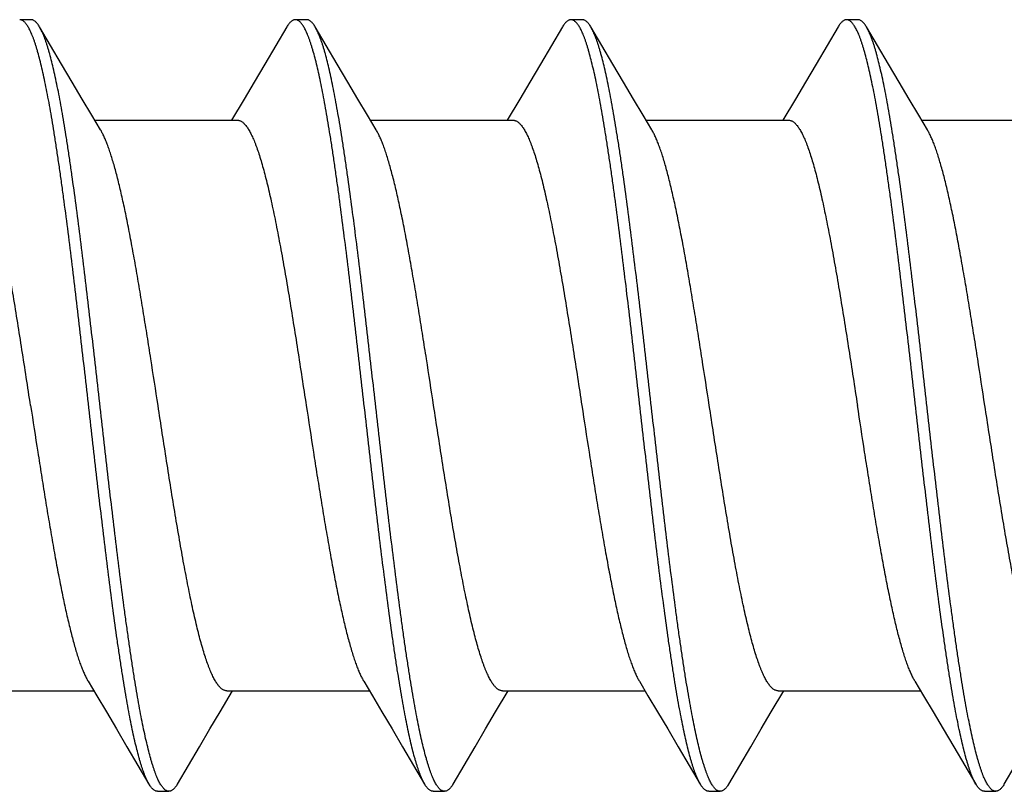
# Model space of a CAD drawing. Header units: feet. Extents: x -114 to 1432, y 355 to 669.
# Tile 83 of 195: x 175.75 to 176.234, y 475.969 to 476.348. Entities that reach past the tile are written whole.
import ezdxf

# ---------------------------------------------------------------- set-up
doc = ezdxf.new("R2010")
doc.units = ezdxf.units.FT
doc.header["$MEASUREMENT"] = 0
doc.layers.add('-HARDWARE', color=7, linetype='Continuous')

# ---------------------------------------------------------------- blocks, each defined once
blk = doc.blocks.new('2.5IN_LAGSCREW')
at = {"layer": '-HARDWARE', "color": 7}
for p, q in [((1219.93795, 512.07626), (1219.93234, 512.07626)), ((1220.07354, 512.07626), (1220.06792, 512.07626)), ((1220.20913, 512.07626), (1220.20351, 512.07626)), ((1220.34472, 512.07626), (1220.3391, 512.07626)), ((1219.95296, 512.05435), (1219.94215, 512.07268)), ((1220.08855, 512.05435), (1220.07773, 512.07268)), ((1220.22413, 512.05435), (1220.21332, 512.07268)), ((1220.35972, 512.05435), (1220.34891, 512.07268)), ((1220.04276, 512.03719), (1220.03659, 512.02684)), ((1220.17835, 512.03719), (1220.17218, 512.02684)), ((1220.31394, 512.03719), (1220.30777, 512.02684)), ((1219.96928, 512.02684), (1220.03939, 512.02684)), ((1220.10487, 512.02684), (1220.17498, 512.02684)), ((1220.24046, 512.02684), (1220.31057, 512.02684)), ((1220.37605, 512.02684), (1220.44616, 512.02684)), ((1219.89869, 511.74617), (1219.9688, 511.74617)), ((1220.03089, 511.73578), (1220.03707, 511.74617)), ((1220.03428, 511.74617), (1220.10439, 511.74617)), ((1220.16648, 511.73578), (1220.17266, 511.74617)), ((1220.16987, 511.74617), (1220.23998, 511.74617)), ((1220.30207, 511.73578), (1220.30825, 511.74617)), ((1220.30546, 511.74617), (1220.37557, 511.74617)), ((1219.9851, 511.71869), (1219.99593, 511.70032)), ((1220.12069, 511.71869), (1220.13152, 511.70032)), ((1220.25628, 511.71869), (1220.26711, 511.70032)), ((1220.39187, 511.71869), (1220.4027, 511.70032)), ((1220.00013, 511.69674), (1220.00574, 511.69674)), ((1220.13572, 511.69674), (1220.14133, 511.69674)), ((1220.27131, 511.69674), (1220.27692, 511.69674)), ((1220.4069, 511.69674), (1220.41251, 511.69674))]:
    blk.add_line(p, q, dxfattribs=at)
for points in [[(1220.06373, 512.07268), (1220.0529, 512.05431), (1220.04771, 512.04555), (1220.04276, 512.03719)], [(1220.19932, 512.07268), (1220.18849, 512.05431), (1220.1833, 512.04555), (1220.17835, 512.03719)], [(1220.33491, 512.07268), (1220.32408, 512.05431), (1220.31889, 512.04555), (1220.31394, 512.03719)], [(1219.9721, 512.02211), (1219.96783, 512.02927), (1219.9631, 512.03723), (1219.95814, 512.04558), (1219.95296, 512.05435)], [(1220.10769, 512.02211), (1220.10341, 512.02927), (1220.09869, 512.03723), (1220.09373, 512.04558), (1220.08855, 512.05435)], [(1220.24328, 512.02211), (1220.239, 512.02927), (1220.23428, 512.03723), (1220.22932, 512.04558), (1220.22413, 512.05435)], [(1220.37887, 512.02211), (1220.37459, 512.02927), (1220.36986, 512.03723), (1220.36491, 512.04558), (1220.35972, 512.05435)], [(1219.96598, 511.75089), (1219.97023, 511.74376), (1219.97496, 511.73581), (1219.97992, 511.72745), (1219.9851, 511.71869)], [(1220.10157, 511.75089), (1220.10582, 511.74376), (1220.11055, 511.73581), (1220.11551, 511.72745), (1220.12069, 511.71869)], [(1220.23716, 511.75089), (1220.24141, 511.74376), (1220.24614, 511.73581), (1220.2511, 511.72745), (1220.25628, 511.71869)], [(1220.37275, 511.75089), (1220.377, 511.74376), (1220.38173, 511.73581), (1220.38669, 511.72745), (1220.39187, 511.71869)], [(1220.00994, 511.70032), (1220.02075, 511.71866), (1220.02593, 511.72742), (1220.03089, 511.73578)], [(1220.14553, 511.70032), (1220.15634, 511.71866), (1220.16152, 511.72742), (1220.16648, 511.73578)], [(1220.28112, 511.70032), (1220.29193, 511.71866), (1220.29711, 511.72742), (1220.30207, 511.73578)], [(1220.41671, 511.70032), (1220.42752, 511.71866), (1220.4327, 511.72742), (1220.43766, 511.73578)]]:
    blk.add_lwpolyline(points, dxfattribs=at)
for points, knots in [([(1219.99593, 511.70032), (1219.99576, 511.70062), (1219.99542, 511.70124), (1219.99492, 511.70223), (1219.99442, 511.70332), (1219.99393, 511.70451), (1219.99343, 511.70579), (1219.99294, 511.70717), (1219.99244, 511.70865), (1219.99194, 511.71021), (1219.99145, 511.71188), (1219.99077, 511.71427), (1219.98993, 511.7175), (1219.98894, 511.72164), (1219.98795, 511.72612), (1219.98696, 511.73095), (1219.98597, 511.73611), (1219.98498, 511.74159), (1219.98398, 511.74737), (1219.98299, 511.75345), (1219.982, 511.75981), (1219.98101, 511.76644), (1219.97966, 511.77578), (1219.97799, 511.788), (1219.97601, 511.80328), (1219.97404, 511.81927), (1219.97206, 511.83582), (1219.97008, 511.8528), (1219.96743, 511.87588), (1219.96481, 511.89906), (1219.96216, 511.92212), (1219.96019, 511.93906), (1219.95821, 511.95555), (1219.95623, 511.97147), (1219.95456, 511.98429), (1219.95322, 511.99416), (1219.95223, 512.00124), (1219.95123, 512.00806), (1219.95024, 512.01463), (1219.94925, 512.02093), (1219.94826, 512.02695), (1219.94727, 512.03266), (1219.94628, 512.03807), (1219.94529, 512.04316), (1219.94429, 512.04791), (1219.9433, 512.05232), (1219.94232, 512.05638), (1219.94147, 512.05954), (1219.94079, 512.06188), (1219.9403, 512.0635), (1219.9398, 512.06503), (1219.93931, 512.06646), (1219.93881, 512.0678), (1219.93831, 512.06904), (1219.93782, 512.07018), (1219.93732, 512.07123), (1219.93683, 512.07218), (1219.93633, 512.07303), (1219.93584, 512.07378), (1219.93534, 512.07444), (1219.93484, 512.07499), (1219.93435, 512.07545), (1219.93385, 512.07581), (1219.93335, 512.07607), (1219.93284, 512.07622), (1219.9325, 512.07626), (1219.93234, 512.07626)], [0, 0, 0, 0, 0.002665, 0.005556, 0.008677, 0.012029, 0.015615, 0.019435, 0.023489, 0.027776, 0.032297, 0.037049, 0.047241, 0.05834, 0.070327, 0.083182, 0.09688, 0.111395, 0.126699, 0.142762, 0.159551, 0.177033, 0.195172, 0.233269, 0.273528, 0.315616, 0.359183, 0.403864, 0.449287, 0.540835, 0.586194, 0.630769, 0.674188, 0.716089, 0.756123, 0.775336, 0.793959, 0.811954, 0.829284, 0.845914, 0.86181, 0.87694, 0.891275, 0.904787, 0.917449, 0.92924, 0.940138, 0.950126, 0.954774, 0.959191, 0.963374, 0.967323, 0.971039, 0.97452, 0.977769, 0.980787, 0.983576, 0.986141, 0.988487, 0.990622, 0.992557, 0.994308, 0.995894, 0.997345, 0.998699, 1, 1, 1, 1]), ([(1219.94215, 512.07268), (1219.94198, 512.07297), (1219.94165, 512.0735), (1219.94112, 512.07423), (1219.9406, 512.07485), (1219.94007, 512.07536), (1219.93955, 512.07576), (1219.93902, 512.07605), (1219.93857, 512.07619), (1219.93821, 512.07625), (1219.93804, 512.07626), (1219.93795, 512.07626)], [0, 0, 0, 0, 0.171786, 0.327618, 0.468259, 0.594791, 0.70874, 0.81222, 0.908074, 0.954296, 1, 1, 1, 1]), ([(1220.06792, 512.07626), (1220.06784, 512.07626), (1220.06766, 512.07625), (1220.0674, 512.07621), (1220.06713, 512.07614), (1220.06678, 512.076), (1220.06633, 512.07576), (1220.0658, 512.07536), (1220.06527, 512.07485), (1220.06475, 512.07423), (1220.06423, 512.0735), (1220.06389, 512.07297), (1220.06373, 512.07268)], [0, 0, 0, 0, 0.045699, 0.091915, 0.13915, 0.18787, 0.29134, 0.405275, 0.531793, 0.672418, 0.828231, 1, 1, 1, 1]), ([(1220.13152, 511.70032), (1220.13135, 511.70062), (1220.13101, 511.70124), (1220.13051, 511.70223), (1220.13001, 511.70332), (1220.12952, 511.70451), (1220.12902, 511.70579), (1220.12853, 511.70717), (1220.12803, 511.70865), (1220.12753, 511.71021), (1220.12704, 511.71188), (1220.12636, 511.71427), (1220.12552, 511.7175), (1220.12453, 511.72164), (1220.12354, 511.72612), (1220.12255, 511.73095), (1220.12156, 511.73611), (1220.12057, 511.74159), (1220.11957, 511.74737), (1220.11858, 511.75345), (1220.11759, 511.75981), (1220.1166, 511.76644), (1220.11525, 511.77578), (1220.11358, 511.788), (1220.1116, 511.80328), (1220.10963, 511.81927), (1220.10765, 511.83582), (1220.10567, 511.8528), (1220.10302, 511.87588), (1220.1004, 511.89906), (1220.09775, 511.92212), (1220.09577, 511.93906), (1220.0938, 511.95555), (1220.09182, 511.97147), (1220.09015, 511.98429), (1220.08881, 511.99416), (1220.08782, 512.00124), (1220.08682, 512.00806), (1220.08583, 512.01463), (1220.08484, 512.02093), (1220.08385, 512.02695), (1220.08286, 512.03266), (1220.08187, 512.03807), (1220.08088, 512.04316), (1220.07988, 512.04791), (1220.07889, 512.05232), (1220.0779, 512.05638), (1220.07706, 512.05954), (1220.07638, 512.06188), (1220.07589, 512.0635), (1220.07539, 512.06503), (1220.0749, 512.06646), (1220.0744, 512.0678), (1220.0739, 512.06904), (1220.07341, 512.07018), (1220.07291, 512.07123), (1220.07242, 512.07218), (1220.07192, 512.07303), (1220.07143, 512.07378), (1220.07093, 512.07444), (1220.07043, 512.07499), (1220.06994, 512.07545), (1220.06944, 512.07581), (1220.06894, 512.07607), (1220.06843, 512.07622), (1220.06809, 512.07626), (1220.06792, 512.07626)], [0, 0, 0, 0, 0.002665, 0.005556, 0.008677, 0.012029, 0.015615, 0.019435, 0.023489, 0.027776, 0.032297, 0.037049, 0.047241, 0.05834, 0.070327, 0.083182, 0.09688, 0.111395, 0.126699, 0.142762, 0.159551, 0.177033, 0.195172, 0.233269, 0.273528, 0.315616, 0.359183, 0.403864, 0.449287, 0.540835, 0.586194, 0.630769, 0.674188, 0.716089, 0.756123, 0.775336, 0.793959, 0.811954, 0.829284, 0.845914, 0.86181, 0.87694, 0.891275, 0.904787, 0.917449, 0.92924, 0.940138, 0.950126, 0.954774, 0.959191, 0.963374, 0.967323, 0.971039, 0.97452, 0.977769, 0.980787, 0.983576, 0.986141, 0.988487, 0.990622, 0.992557, 0.994308, 0.995894, 0.997345, 0.998699, 1, 1, 1, 1]), ([(1220.07773, 512.07268), (1220.07757, 512.07297), (1220.07724, 512.0735), (1220.07671, 512.07423), (1220.07619, 512.07485), (1220.07566, 512.07536), (1220.07514, 512.07576), (1220.07469, 512.076), (1220.07433, 512.07614), (1220.07407, 512.07621), (1220.0738, 512.07625), (1220.07363, 512.07626), (1220.07354, 512.07626)], [0, 0, 0, 0, 0.171767, 0.327582, 0.468206, 0.594725, 0.708661, 0.812129, 0.86085, 0.908085, 0.954301, 1, 1, 1, 1]), ([(1220.20351, 512.07626), (1220.20343, 512.07626), (1220.20325, 512.07625), (1220.20299, 512.07621), (1220.20272, 512.07614), (1220.20236, 512.076), (1220.20191, 512.07576), (1220.20139, 512.07536), (1220.20086, 512.07485), (1220.20034, 512.07423), (1220.19982, 512.0735), (1220.19948, 512.07297), (1220.19932, 512.07268)], [0, 0, 0, 0, 0.045699, 0.091915, 0.13915, 0.187871, 0.29134, 0.405275, 0.531794, 0.672418, 0.828232, 1, 1, 1, 1]), ([(1220.26711, 511.70032), (1220.26694, 511.70062), (1220.26659, 511.70124), (1220.2661, 511.70223), (1220.2656, 511.70332), (1220.26511, 511.70451), (1220.26461, 511.70579), (1220.26412, 511.70717), (1220.26362, 511.70865), (1220.26312, 511.71021), (1220.26263, 511.71188), (1220.26195, 511.71427), (1220.26111, 511.7175), (1220.26012, 511.72164), (1220.25913, 511.72612), (1220.25814, 511.73095), (1220.25715, 511.73611), (1220.25615, 511.74159), (1220.25516, 511.74737), (1220.25417, 511.75345), (1220.25318, 511.75981), (1220.25219, 511.76644), (1220.25084, 511.77578), (1220.24917, 511.788), (1220.24719, 511.80328), (1220.24522, 511.81927), (1220.24324, 511.83582), (1220.24126, 511.8528), (1220.23861, 511.87588), (1220.23599, 511.89906), (1220.23334, 511.92212), (1220.23136, 511.93906), (1220.22939, 511.95555), (1220.22741, 511.97147), (1220.22574, 511.98429), (1220.2244, 511.99416), (1220.22341, 512.00124), (1220.22241, 512.00806), (1220.22142, 512.01463), (1220.22043, 512.02093), (1220.21944, 512.02695), (1220.21845, 512.03266), (1220.21746, 512.03807), (1220.21646, 512.04316), (1220.21547, 512.04791), (1220.21448, 512.05232), (1220.21349, 512.05638), (1220.21265, 512.05954), (1220.21197, 512.06188), (1220.21148, 512.0635), (1220.21098, 512.06503), (1220.21049, 512.06646), (1220.20999, 512.0678), (1220.20949, 512.06904), (1220.209, 512.07018), (1220.2085, 512.07123), (1220.20801, 512.07218), (1220.20751, 512.07303), (1220.20702, 512.07378), (1220.20652, 512.07444), (1220.20602, 512.07499), (1220.20553, 512.07545), (1220.20503, 512.07581), (1220.20453, 512.07607), (1220.20402, 512.07622), (1220.20368, 512.07626), (1220.20351, 512.07626)], [0, 0, 0, 0, 0.002665, 0.005556, 0.008677, 0.012029, 0.015615, 0.019435, 0.023489, 0.027776, 0.032297, 0.037049, 0.047241, 0.05834, 0.070327, 0.083182, 0.09688, 0.111395, 0.126699, 0.142762, 0.159551, 0.177033, 0.195172, 0.233269, 0.273528, 0.315616, 0.359183, 0.403864, 0.449287, 0.540835, 0.586194, 0.630769, 0.674188, 0.716089, 0.756123, 0.775336, 0.793959, 0.811954, 0.829284, 0.845914, 0.86181, 0.87694, 0.891275, 0.904787, 0.917449, 0.92924, 0.940138, 0.950126, 0.954774, 0.959191, 0.963374, 0.967323, 0.971039, 0.97452, 0.977769, 0.980787, 0.983576, 0.986141, 0.988487, 0.990622, 0.992557, 0.994308, 0.995894, 0.997345, 0.998699, 1, 1, 1, 1]), ([(1220.21332, 512.07268), (1220.21316, 512.07297), (1220.21283, 512.0735), (1220.2123, 512.07423), (1220.21178, 512.07485), (1220.21125, 512.07536), (1220.21073, 512.07576), (1220.21028, 512.076), (1220.20992, 512.07614), (1220.20966, 512.07621), (1220.20939, 512.07625), (1220.20922, 512.07626), (1220.20913, 512.07626)], [0, 0, 0, 0, 0.171768, 0.327582, 0.468207, 0.594726, 0.70866, 0.81213, 0.86085, 0.908085, 0.954301, 1, 1, 1, 1]), ([(1220.3391, 512.07626), (1220.33902, 512.07626), (1220.33884, 512.07625), (1220.33858, 512.07621), (1220.33831, 512.07614), (1220.33795, 512.076), (1220.3375, 512.07576), (1220.33698, 512.07536), (1220.33645, 512.07485), (1220.33593, 512.07423), (1220.33541, 512.0735), (1220.33507, 512.07297), (1220.33491, 512.07268)], [0, 0, 0, 0, 0.045699, 0.091916, 0.13915, 0.187871, 0.291339, 0.405276, 0.531793, 0.672419, 0.828233, 1, 1, 1, 1]), ([(1220.4027, 511.70032), (1220.40253, 511.70062), (1220.40218, 511.70124), (1220.40169, 511.70223), (1220.40119, 511.70332), (1220.4007, 511.70451), (1220.4002, 511.70579), (1220.39971, 511.70717), (1220.39921, 511.70865), (1220.39871, 511.71021), (1220.39822, 511.71188), (1220.39754, 511.71427), (1220.3967, 511.7175), (1220.39571, 511.72164), (1220.39472, 511.72612), (1220.39373, 511.73095), (1220.39274, 511.73611), (1220.39174, 511.74159), (1220.39075, 511.74737), (1220.38976, 511.75345), (1220.38877, 511.75981), (1220.38778, 511.76644), (1220.38643, 511.77578), (1220.38476, 511.788), (1220.38278, 511.80328), (1220.38081, 511.81927), (1220.37883, 511.83582), (1220.37685, 511.8528), (1220.3742, 511.87588), (1220.37158, 511.89906), (1220.36893, 511.92212), (1220.36695, 511.93906), (1220.36498, 511.95555), (1220.363, 511.97147), (1220.36133, 511.98429), (1220.35999, 511.99416), (1220.359, 512.00124), (1220.358, 512.00806), (1220.35701, 512.01463), (1220.35602, 512.02093), (1220.35503, 512.02695), (1220.35404, 512.03266), (1220.35305, 512.03807), (1220.35205, 512.04316), (1220.35106, 512.04791), (1220.35007, 512.05232), (1220.34908, 512.05638), (1220.34824, 512.05954), (1220.34756, 512.06188), (1220.34707, 512.0635), (1220.34657, 512.06503), (1220.34607, 512.06646), (1220.34558, 512.0678), (1220.34508, 512.06904), (1220.34459, 512.07018), (1220.34409, 512.07123), (1220.3436, 512.07218), (1220.3431, 512.07303), (1220.34261, 512.07378), (1220.34211, 512.07444), (1220.34161, 512.07499), (1220.34112, 512.07545), (1220.34062, 512.07581), (1220.34012, 512.07607), (1220.33961, 512.07622), (1220.33927, 512.07626), (1220.3391, 512.07626)], [0, 0, 0, 0, 0.002665, 0.005556, 0.008677, 0.012029, 0.015615, 0.019435, 0.023489, 0.027776, 0.032297, 0.037049, 0.047241, 0.05834, 0.070327, 0.083182, 0.09688, 0.111395, 0.126699, 0.142762, 0.159551, 0.177033, 0.195172, 0.233269, 0.273528, 0.315616, 0.359183, 0.403864, 0.449287, 0.540835, 0.586194, 0.630769, 0.674188, 0.716089, 0.756123, 0.775336, 0.793959, 0.811954, 0.829284, 0.845914, 0.86181, 0.87694, 0.891275, 0.904787, 0.917449, 0.92924, 0.940138, 0.950126, 0.954774, 0.959191, 0.963374, 0.967323, 0.971039, 0.97452, 0.977769, 0.980787, 0.983576, 0.986141, 0.988487, 0.990622, 0.992557, 0.994308, 0.995894, 0.997345, 0.998699, 1, 1, 1, 1]), ([(1220.34891, 512.07268), (1220.34875, 512.07297), (1220.34841, 512.0735), (1220.34789, 512.07423), (1220.34737, 512.07485), (1220.34684, 512.07536), (1220.34632, 512.07576), (1220.34579, 512.07605), (1220.34534, 512.07619), (1220.34498, 512.07625), (1220.3448, 512.07626), (1220.34472, 512.07626)], [0, 0, 0, 0, 0.171787, 0.327618, 0.46826, 0.594791, 0.70874, 0.812221, 0.908074, 0.954296, 1, 1, 1, 1]), ([(1220.00574, 511.69674), (1220.00558, 511.69674), (1220.00524, 511.69678), (1220.00473, 511.69694), (1220.00423, 511.69719), (1220.00373, 511.69755), (1220.00323, 511.69801), (1220.00274, 511.69856), (1220.00224, 511.69922), (1220.00175, 511.69997), (1220.00125, 511.70082), (1220.00076, 511.70177), (1220.00026, 511.70282), (1219.99976, 511.70397), (1219.99927, 511.70521), (1219.99877, 511.70654), (1219.99828, 511.70798), (1219.99778, 511.7095), (1219.99728, 511.71112), (1219.99661, 511.71346), (1219.99576, 511.71662), (1219.99477, 511.72068), (1219.99378, 511.72509), (1219.99279, 511.72985), (1219.9918, 511.73493), (1219.99081, 511.74034), (1219.98982, 511.74606), (1219.98883, 511.75207), (1219.98784, 511.75837), (1219.98684, 511.76494), (1219.98585, 511.77177), (1219.98486, 511.77884), (1219.98352, 511.78871), (1219.98185, 511.80154), (1219.97987, 511.81745), (1219.97789, 511.83395), (1219.97591, 511.85089), (1219.97327, 511.87395), (1219.97064, 511.89712), (1219.968, 511.9202), (1219.96602, 511.93718), (1219.96404, 511.95374), (1219.96206, 511.96972), (1219.96009, 511.985), (1219.95841, 511.99723), (1219.95707, 512.00656), (1219.95608, 512.01319), (1219.95509, 512.01955), (1219.95409, 512.02563), (1219.9531, 512.03141), (1219.95211, 512.03689), (1219.95112, 512.04205), (1219.95013, 512.04688), (1219.94914, 512.05137), (1219.94815, 512.05551), (1219.94731, 512.05873), (1219.94663, 512.06113), (1219.94613, 512.06279), (1219.94564, 512.06436), (1219.94514, 512.06583), (1219.94465, 512.06721), (1219.94415, 512.06849), (1219.94365, 512.06968), (1219.94316, 512.07077), (1219.94266, 512.07177), (1219.94232, 512.07239), (1219.94215, 512.07268)], [0, 0, 0, 0, 0.001301, 0.002655, 0.004106, 0.005692, 0.007443, 0.009378, 0.011513, 0.013859, 0.016424, 0.019213, 0.022231, 0.02548, 0.028961, 0.032677, 0.036626, 0.040809, 0.045226, 0.049874, 0.059862, 0.07076, 0.082551, 0.095213, 0.108725, 0.12306, 0.13819, 0.154086, 0.170716, 0.188046, 0.206041, 0.224664, 0.243877, 0.283911, 0.325812, 0.369231, 0.413806, 0.459165, 0.550713, 0.596136, 0.640817, 0.684384, 0.726472, 0.766731, 0.804828, 0.822967, 0.840449, 0.857238, 0.873301, 0.888605, 0.90312, 0.916818, 0.929673, 0.94166, 0.952759, 0.962951, 0.967703, 0.972224, 0.976511, 0.980565, 0.984385, 0.987971, 0.991323, 0.994444, 0.997335, 1, 1, 1, 1]), ([(1220.14133, 511.69674), (1220.14117, 511.69674), (1220.14083, 511.69678), (1220.14032, 511.69694), (1220.13982, 511.69719), (1220.13932, 511.69755), (1220.13882, 511.69801), (1220.13833, 511.69856), (1220.13783, 511.69922), (1220.13734, 511.69997), (1220.13684, 511.70082), (1220.13634, 511.70177), (1220.13585, 511.70282), (1220.13535, 511.70397), (1220.13486, 511.70521), (1220.13436, 511.70654), (1220.13387, 511.70798), (1220.13337, 511.7095), (1220.13287, 511.71112), (1220.1322, 511.71346), (1220.13135, 511.71662), (1220.13036, 511.72068), (1220.12937, 511.72509), (1220.12838, 511.72985), (1220.12739, 511.73493), (1220.1264, 511.74034), (1220.12541, 511.74606), (1220.12442, 511.75207), (1220.12343, 511.75837), (1220.12243, 511.76494), (1220.12144, 511.77177), (1220.12045, 511.77884), (1220.11911, 511.78871), (1220.11744, 511.80154), (1220.11546, 511.81745), (1220.11348, 511.83395), (1220.1115, 511.85089), (1220.10886, 511.87395), (1220.10623, 511.89712), (1220.10359, 511.9202), (1220.10161, 511.93718), (1220.09963, 511.95374), (1220.09765, 511.96972), (1220.09568, 511.985), (1220.094, 511.99723), (1220.09266, 512.00656), (1220.09167, 512.01319), (1220.09068, 512.01955), (1220.08968, 512.02563), (1220.08869, 512.03141), (1220.0877, 512.03689), (1220.08671, 512.04205), (1220.08572, 512.04688), (1220.08473, 512.05137), (1220.08374, 512.05551), (1220.0829, 512.05873), (1220.08222, 512.06113), (1220.08172, 512.06279), (1220.08123, 512.06436), (1220.08073, 512.06583), (1220.08023, 512.06721), (1220.07974, 512.06849), (1220.07924, 512.06968), (1220.07875, 512.07077), (1220.07825, 512.07177), (1220.07791, 512.07239), (1220.07773, 512.07268)], [0, 0, 0, 0, 0.001301, 0.002655, 0.004106, 0.005692, 0.007443, 0.009378, 0.011513, 0.013859, 0.016424, 0.019213, 0.022231, 0.02548, 0.028961, 0.032677, 0.036626, 0.040809, 0.045226, 0.049874, 0.059862, 0.07076, 0.082551, 0.095213, 0.108725, 0.12306, 0.13819, 0.154086, 0.170716, 0.188046, 0.206041, 0.224664, 0.243877, 0.283911, 0.325812, 0.369231, 0.413806, 0.459165, 0.550713, 0.596136, 0.640817, 0.684384, 0.726472, 0.766731, 0.804828, 0.822967, 0.840449, 0.857238, 0.873301, 0.888605, 0.90312, 0.916818, 0.929673, 0.94166, 0.952759, 0.962951, 0.967703, 0.972224, 0.976511, 0.980565, 0.984385, 0.987971, 0.991323, 0.994444, 0.997335, 1, 1, 1, 1]), ([(1220.27692, 511.69674), (1220.27676, 511.69674), (1220.27642, 511.69678), (1220.27591, 511.69694), (1220.27541, 511.69719), (1220.27491, 511.69755), (1220.27441, 511.69801), (1220.27392, 511.69856), (1220.27342, 511.69922), (1220.27293, 511.69997), (1220.27243, 511.70082), (1220.27193, 511.70177), (1220.27144, 511.70282), (1220.27094, 511.70397), (1220.27045, 511.70521), (1220.26995, 511.70654), (1220.26946, 511.70798), (1220.26896, 511.7095), (1220.26846, 511.71112), (1220.26779, 511.71346), (1220.26694, 511.71662), (1220.26595, 511.72068), (1220.26496, 511.72509), (1220.26397, 511.72985), (1220.26298, 511.73493), (1220.26199, 511.74034), (1220.261, 511.74606), (1220.26001, 511.75207), (1220.25901, 511.75837), (1220.25802, 511.76494), (1220.25703, 511.77177), (1220.25604, 511.77884), (1220.2547, 511.78871), (1220.25303, 511.80154), (1220.25105, 511.81745), (1220.24907, 511.83395), (1220.24709, 511.85089), (1220.24445, 511.87395), (1220.24182, 511.89712), (1220.23918, 511.9202), (1220.2372, 511.93718), (1220.23522, 511.95374), (1220.23324, 511.96972), (1220.23127, 511.985), (1220.22959, 511.99723), (1220.22825, 512.00656), (1220.22726, 512.01319), (1220.22626, 512.01955), (1220.22527, 512.02563), (1220.22428, 512.03141), (1220.22329, 512.03689), (1220.2223, 512.04205), (1220.22131, 512.04688), (1220.22032, 512.05137), (1220.21933, 512.05551), (1220.21849, 512.05873), (1220.21781, 512.06113), (1220.21731, 512.06279), (1220.21682, 512.06436), (1220.21632, 512.06583), (1220.21582, 512.06721), (1220.21533, 512.06849), (1220.21483, 512.06968), (1220.21434, 512.07077), (1220.21384, 512.07177), (1220.2135, 512.07239), (1220.21332, 512.07268)], [0, 0, 0, 0, 0.001301, 0.002655, 0.004106, 0.005692, 0.007443, 0.009378, 0.011513, 0.013859, 0.016424, 0.019213, 0.022231, 0.02548, 0.028961, 0.032677, 0.036626, 0.040809, 0.045226, 0.049874, 0.059862, 0.07076, 0.082551, 0.095213, 0.108725, 0.12306, 0.13819, 0.154086, 0.170716, 0.188046, 0.206041, 0.224664, 0.243877, 0.283911, 0.325812, 0.369231, 0.413806, 0.459165, 0.550713, 0.596136, 0.640817, 0.684384, 0.726472, 0.766731, 0.804828, 0.822967, 0.840449, 0.857238, 0.873301, 0.888605, 0.90312, 0.916818, 0.929673, 0.94166, 0.952759, 0.962951, 0.967703, 0.972224, 0.976511, 0.980565, 0.984385, 0.987971, 0.991323, 0.994444, 0.997335, 1, 1, 1, 1]), ([(1220.41251, 511.69674), (1220.41235, 511.69674), (1220.412, 511.69678), (1220.4115, 511.69694), (1220.411, 511.69719), (1220.4105, 511.69755), (1220.41, 511.69801), (1220.40951, 511.69856), (1220.40901, 511.69922), (1220.40851, 511.69997), (1220.40802, 511.70082), (1220.40752, 511.70177), (1220.40703, 511.70282), (1220.40653, 511.70397), (1220.40604, 511.70521), (1220.40554, 511.70654), (1220.40504, 511.70798), (1220.40455, 511.7095), (1220.40405, 511.71112), (1220.40337, 511.71346), (1220.40253, 511.71662), (1220.40154, 511.72068), (1220.40055, 511.72509), (1220.39956, 511.72985), (1220.39857, 511.73493), (1220.39758, 511.74034), (1220.39659, 511.74606), (1220.3956, 511.75207), (1220.3946, 511.75837), (1220.39361, 511.76494), (1220.39262, 511.77177), (1220.39163, 511.77884), (1220.39029, 511.78871), (1220.38862, 511.80154), (1220.38664, 511.81745), (1220.38466, 511.83395), (1220.38268, 511.85089), (1220.38004, 511.87395), (1220.37741, 511.89712), (1220.37477, 511.9202), (1220.37279, 511.93718), (1220.37081, 511.95374), (1220.36883, 511.96972), (1220.36686, 511.985), (1220.36518, 511.99723), (1220.36384, 512.00656), (1220.36285, 512.01319), (1220.36185, 512.01955), (1220.36086, 512.02563), (1220.35987, 512.03141), (1220.35888, 512.03689), (1220.35789, 512.04205), (1220.3569, 512.04688), (1220.35591, 512.05137), (1220.35492, 512.05551), (1220.35408, 512.05873), (1220.3534, 512.06113), (1220.3529, 512.06279), (1220.35241, 512.06436), (1220.35191, 512.06583), (1220.35141, 512.06721), (1220.35092, 512.06849), (1220.35042, 512.06968), (1220.34993, 512.07077), (1220.34943, 512.07177), (1220.34909, 512.07239), (1220.34891, 512.07268)], [0, 0, 0, 0, 0.001301, 0.002655, 0.004106, 0.005692, 0.007443, 0.009378, 0.011513, 0.013859, 0.016424, 0.019213, 0.022231, 0.02548, 0.028961, 0.032677, 0.036626, 0.040809, 0.045226, 0.049874, 0.059862, 0.07076, 0.082551, 0.095213, 0.108725, 0.12306, 0.13819, 0.154086, 0.170716, 0.188046, 0.206041, 0.224664, 0.243877, 0.283911, 0.325812, 0.369231, 0.413806, 0.459165, 0.550713, 0.596136, 0.640817, 0.684384, 0.726472, 0.766731, 0.804828, 0.822967, 0.840449, 0.857238, 0.873301, 0.888605, 0.90312, 0.916818, 0.929673, 0.94166, 0.952759, 0.962951, 0.967703, 0.972224, 0.976511, 0.980565, 0.984385, 0.987971, 0.991323, 0.994444, 0.997335, 1, 1, 1, 1]), ([(1219.9377, 511.8865), (1219.93699, 511.89109), (1219.93559, 511.90021), (1219.93348, 511.91379), (1219.93137, 511.92711), (1219.92927, 511.94004), (1219.92749, 511.95051), (1219.92606, 511.95859), (1219.925, 511.96441), (1219.92395, 511.97004), (1219.92289, 511.97546), (1219.92183, 511.98067), (1219.92077, 511.98566), (1219.91972, 511.99041), (1219.91866, 511.9949), (1219.9176, 511.99914), (1219.91655, 512.0031), (1219.91549, 512.00679), (1219.91444, 512.01018), (1219.91354, 512.01282), (1219.91282, 512.01478), (1219.91229, 512.01613), (1219.91176, 512.01741), (1219.91123, 512.01861), (1219.9107, 512.01973), (1219.91017, 512.02078), (1219.90964, 512.02174), (1219.90912, 512.02262), (1219.90859, 512.02341), (1219.90806, 512.02413), (1219.90753, 512.02476), (1219.907, 512.02531), (1219.90647, 512.02578), (1219.90594, 512.02616), (1219.90541, 512.02646), (1219.90487, 512.02668), (1219.90434, 512.02681), (1219.90398, 512.02684), (1219.9038, 512.02684)], [0, 0, 0, 0, 0.094964, 0.189034, 0.281328, 0.370978, 0.457147, 0.498675, 0.539034, 0.578134, 0.615884, 0.652199, 0.686997, 0.720201, 0.75174, 0.781545, 0.809556, 0.835719, 0.859986, 0.882319, 0.892752, 0.902692, 0.912137, 0.921087, 0.929544, 0.937508, 0.944985, 0.951981, 0.958504, 0.964566, 0.970184, 0.97538, 0.980183, 0.984629, 0.988768, 0.992658, 0.996375, 1, 1, 1, 1]), ([(1220.03939, 512.02684), (1220.03957, 512.02684), (1220.03993, 512.02681), (1220.04046, 512.02668), (1220.041, 512.02646), (1220.04153, 512.02616), (1220.04206, 512.02578), (1220.04259, 512.02531), (1220.04312, 512.02476), (1220.04365, 512.02413), (1220.04418, 512.02341), (1220.04471, 512.02262), (1220.04523, 512.02174), (1220.04576, 512.02078), (1220.04629, 512.01973), (1220.04682, 512.01861), (1220.04735, 512.01741), (1220.04788, 512.01613), (1220.04841, 512.01478), (1220.04913, 512.01282), (1220.05003, 512.01018), (1220.05108, 512.00679), (1220.05214, 512.0031), (1220.05319, 511.99914), (1220.05425, 511.9949), (1220.05531, 511.99041), (1220.05636, 511.98566), (1220.05742, 511.98067), (1220.05848, 511.97546), (1220.05954, 511.97004), (1220.06059, 511.96441), (1220.06165, 511.95859), (1220.06308, 511.95051), (1220.06486, 511.94004), (1220.06696, 511.92711), (1220.06907, 511.91379), (1220.07118, 511.90021), (1220.07258, 511.89109), (1220.07329, 511.8865)], [0, 0, 0, 0, 0.003625, 0.007342, 0.011232, 0.015371, 0.019817, 0.02462, 0.029816, 0.035434, 0.041496, 0.048019, 0.055015, 0.062492, 0.070456, 0.078913, 0.087863, 0.097308, 0.107248, 0.117681, 0.140014, 0.164281, 0.190444, 0.218455, 0.24826, 0.279799, 0.313003, 0.347801, 0.384116, 0.421866, 0.460965, 0.501325, 0.542853, 0.629022, 0.718672, 0.810966, 0.905036, 1, 1, 1, 1]), ([(1220.17498, 512.02684), (1220.17516, 512.02684), (1220.17552, 512.02681), (1220.17605, 512.02668), (1220.17659, 512.02646), (1220.17712, 512.02616), (1220.17765, 512.02578), (1220.17818, 512.02531), (1220.17871, 512.02476), (1220.17924, 512.02413), (1220.17977, 512.02341), (1220.1803, 512.02262), (1220.18082, 512.02174), (1220.18135, 512.02078), (1220.18188, 512.01973), (1220.18241, 512.01861), (1220.18294, 512.01741), (1220.18347, 512.01613), (1220.184, 512.01478), (1220.18472, 512.01282), (1220.18562, 512.01018), (1220.18667, 512.00679), (1220.18773, 512.0031), (1220.18878, 511.99914), (1220.18984, 511.9949), (1220.1909, 511.99041), (1220.19195, 511.98566), (1220.19301, 511.98067), (1220.19407, 511.97546), (1220.19513, 511.97004), (1220.19618, 511.96441), (1220.19724, 511.95859), (1220.19867, 511.95051), (1220.20044, 511.94004), (1220.20255, 511.92711), (1220.20466, 511.91379), (1220.20677, 511.90021), (1220.20817, 511.89109), (1220.20888, 511.8865)], [0, 0, 0, 0, 0.003625, 0.007342, 0.011232, 0.015371, 0.019817, 0.02462, 0.029816, 0.035434, 0.041496, 0.048019, 0.055015, 0.062492, 0.070456, 0.078913, 0.087863, 0.097308, 0.107248, 0.117681, 0.140014, 0.164281, 0.190444, 0.218455, 0.24826, 0.279799, 0.313003, 0.347801, 0.384116, 0.421866, 0.460965, 0.501325, 0.542853, 0.629022, 0.718672, 0.810966, 0.905036, 1, 1, 1, 1]), ([(1220.31057, 512.02684), (1220.31075, 512.02684), (1220.31111, 512.02681), (1220.31164, 512.02668), (1220.31218, 512.02646), (1220.31271, 512.02616), (1220.31324, 512.02578), (1220.31377, 512.02531), (1220.3143, 512.02476), (1220.31483, 512.02413), (1220.31536, 512.02341), (1220.31588, 512.02262), (1220.31641, 512.02174), (1220.31694, 512.02078), (1220.31747, 512.01973), (1220.318, 512.01861), (1220.31853, 512.01741), (1220.31906, 512.01613), (1220.31959, 512.01478), (1220.32031, 512.01282), (1220.32121, 512.01018), (1220.32226, 512.00679), (1220.32332, 512.0031), (1220.32437, 511.99914), (1220.32543, 511.9949), (1220.32649, 511.99041), (1220.32754, 511.98566), (1220.3286, 511.98067), (1220.32966, 511.97546), (1220.33071, 511.97004), (1220.33177, 511.96441), (1220.33283, 511.95859), (1220.33426, 511.95051), (1220.33603, 511.94004), (1220.33814, 511.92711), (1220.34025, 511.91379), (1220.34236, 511.90021), (1220.34376, 511.89109), (1220.34447, 511.8865)], [0, 0, 0, 0, 0.003625, 0.007342, 0.011232, 0.015371, 0.019817, 0.02462, 0.029816, 0.035434, 0.041496, 0.048019, 0.055015, 0.062492, 0.070456, 0.078913, 0.087863, 0.097308, 0.107248, 0.117681, 0.140014, 0.164281, 0.190444, 0.218455, 0.24826, 0.279799, 0.313003, 0.347801, 0.384116, 0.421866, 0.460966, 0.501325, 0.542853, 0.629022, 0.718672, 0.810966, 0.905036, 1, 1, 1, 1]), ([(1220.00038, 511.8865), (1219.99921, 511.89413), (1219.99746, 511.90551), (1219.99509, 511.92057), (1219.99333, 511.93156), (1219.99157, 511.94226), (1219.98981, 511.95258), (1219.98805, 511.96246), (1219.98629, 511.97183), (1219.9848, 511.97929), (1219.98361, 511.98496), (1219.98272, 511.98896), (1219.98184, 511.9928), (1219.98096, 511.99646), (1219.98008, 511.99993), (1219.97919, 512.00322), (1219.97831, 512.0063), (1219.97743, 512.00919), (1219.97655, 512.01187), (1219.97567, 512.01435), (1219.97479, 512.0166), (1219.97391, 512.01864), (1219.97303, 512.02047), (1219.97241, 512.02159), (1219.9721, 512.02211)], [0, 0, 0, 0, 0.166713, 0.248705, 0.329069, 0.407282, 0.482834, 0.555238, 0.624027, 0.688765, 0.719486, 0.749045, 0.777396, 0.804498, 0.830311, 0.854798, 0.877927, 0.899668, 0.919997, 0.938894, 0.956344, 0.972342, 0.986889, 1, 1, 1, 1]), ([(1220.13597, 511.8865), (1220.1348, 511.89413), (1220.13305, 511.90551), (1220.13068, 511.92057), (1220.12892, 511.93156), (1220.12716, 511.94226), (1220.1254, 511.95258), (1220.12364, 511.96246), (1220.12188, 511.97183), (1220.12039, 511.97929), (1220.1192, 511.98496), (1220.11831, 511.98896), (1220.11743, 511.9928), (1220.11655, 511.99646), (1220.11567, 511.99993), (1220.11478, 512.00322), (1220.1139, 512.0063), (1220.11302, 512.00919), (1220.11214, 512.01187), (1220.11126, 512.01435), (1220.11038, 512.0166), (1220.1095, 512.01864), (1220.10862, 512.02047), (1220.108, 512.02159), (1220.10769, 512.02211)], [0, 0, 0, 0, 0.166713, 0.248705, 0.329069, 0.407282, 0.482834, 0.555238, 0.624027, 0.688765, 0.719486, 0.749045, 0.777396, 0.804498, 0.830311, 0.854798, 0.877927, 0.899668, 0.919997, 0.938894, 0.956344, 0.972342, 0.986889, 1, 1, 1, 1]), ([(1220.27156, 511.8865), (1220.27039, 511.89413), (1220.26864, 511.90551), (1220.26627, 511.92057), (1220.26451, 511.93156), (1220.26275, 511.94226), (1220.26099, 511.95258), (1220.25923, 511.96246), (1220.25747, 511.97183), (1220.25598, 511.97929), (1220.25478, 511.98496), (1220.2539, 511.98896), (1220.25302, 511.9928), (1220.25214, 511.99646), (1220.25126, 511.99993), (1220.25037, 512.00322), (1220.24949, 512.0063), (1220.24861, 512.00919), (1220.24773, 512.01187), (1220.24685, 512.01435), (1220.24597, 512.0166), (1220.24509, 512.01864), (1220.24421, 512.02047), (1220.24359, 512.02159), (1220.24328, 512.02211)], [0, 0, 0, 0, 0.166713, 0.248705, 0.329069, 0.407282, 0.482834, 0.555238, 0.624027, 0.688765, 0.719486, 0.749045, 0.777396, 0.804498, 0.830311, 0.854798, 0.877927, 0.899668, 0.919997, 0.938894, 0.956344, 0.972342, 0.986889, 1, 1, 1, 1]), ([(1220.40715, 511.8865), (1220.40598, 511.89413), (1220.40423, 511.90551), (1220.40186, 511.92057), (1220.4001, 511.93156), (1220.39834, 511.94226), (1220.39658, 511.95258), (1220.39482, 511.96246), (1220.39306, 511.97183), (1220.39157, 511.97929), (1220.39037, 511.98496), (1220.38949, 511.98896), (1220.38861, 511.9928), (1220.38773, 511.99646), (1220.38685, 511.99993), (1220.38596, 512.00322), (1220.38508, 512.0063), (1220.3842, 512.00919), (1220.38332, 512.01187), (1220.38244, 512.01435), (1220.38156, 512.0166), (1220.38068, 512.01864), (1220.3798, 512.02047), (1220.37918, 512.02159), (1220.37887, 512.02211)], [0, 0, 0, 0, 0.166713, 0.248705, 0.329069, 0.407282, 0.482834, 0.555238, 0.624027, 0.688765, 0.719486, 0.749045, 0.777396, 0.804498, 0.830311, 0.854798, 0.877927, 0.899668, 0.919997, 0.938894, 0.956344, 0.972342, 0.986889, 1, 1, 1, 1]), ([(1219.9377, 511.8865), (1219.93887, 511.87887), (1219.94062, 511.86749), (1219.94298, 511.85244), (1219.94474, 511.84144), (1219.94651, 511.83074), (1219.94827, 511.82042), (1219.95003, 511.81054), (1219.95179, 511.80117), (1219.95328, 511.79371), (1219.95447, 511.78805), (1219.95536, 511.78404), (1219.95624, 511.7802), (1219.95712, 511.77655), (1219.958, 511.77307), (1219.95888, 511.76979), (1219.95977, 511.7667), (1219.96065, 511.76381), (1219.96153, 511.76113), (1219.96241, 511.75866), (1219.96329, 511.7564), (1219.96417, 511.75436), (1219.96505, 511.75254), (1219.96567, 511.75141), (1219.96598, 511.75089)], [0, 0, 0, 0, 0.166713, 0.248705, 0.329069, 0.407282, 0.482834, 0.555238, 0.624027, 0.688765, 0.719486, 0.749045, 0.777396, 0.804498, 0.830311, 0.854798, 0.877927, 0.899668, 0.919997, 0.938894, 0.956344, 0.972342, 0.986889, 1, 1, 1, 1]), ([(1220.03428, 511.74617), (1220.0341, 511.74617), (1220.03374, 511.7462), (1220.03321, 511.74633), (1220.03267, 511.74654), (1220.03214, 511.74684), (1220.03161, 511.74722), (1220.03108, 511.74769), (1220.03055, 511.74824), (1220.03002, 511.74887), (1220.02949, 511.74959), (1220.02896, 511.75039), (1220.02843, 511.75127), (1220.0279, 511.75223), (1220.02738, 511.75327), (1220.02685, 511.75439), (1220.02632, 511.75559), (1220.02579, 511.75687), (1220.02526, 511.75823), (1220.02454, 511.76018), (1220.02364, 511.76282), (1220.02259, 511.76622), (1220.02153, 511.7699), (1220.02047, 511.77387), (1220.01942, 511.7781), (1220.01836, 511.7826), (1220.0173, 511.78734), (1220.01625, 511.79233), (1220.01519, 511.79754), (1220.01413, 511.80297), (1220.01307, 511.8086), (1220.01202, 511.81441), (1220.01059, 511.82249), (1220.00881, 511.83296), (1220.0067, 511.84589), (1220.0046, 511.85921), (1220.00249, 511.87279), (1220.00108, 511.88192), (1220.00038, 511.8865)], [0, 0, 0, 0, 0.003625, 0.007342, 0.011232, 0.015371, 0.019817, 0.02462, 0.029816, 0.035434, 0.041496, 0.048019, 0.055015, 0.062492, 0.070456, 0.078913, 0.087863, 0.097308, 0.107248, 0.117681, 0.140014, 0.164281, 0.190444, 0.218455, 0.24826, 0.279799, 0.313003, 0.347801, 0.384116, 0.421866, 0.460966, 0.501325, 0.542853, 0.629022, 0.718672, 0.810966, 0.905036, 1, 1, 1, 1]), ([(1220.07329, 511.8865), (1220.07446, 511.87887), (1220.07621, 511.86749), (1220.07857, 511.85244), (1220.08033, 511.84144), (1220.0821, 511.83074), (1220.08386, 511.82042), (1220.08562, 511.81054), (1220.08737, 511.80117), (1220.08886, 511.79371), (1220.09006, 511.78805), (1220.09094, 511.78404), (1220.09183, 511.7802), (1220.09271, 511.77655), (1220.09359, 511.77307), (1220.09447, 511.76979), (1220.09535, 511.7667), (1220.09624, 511.76381), (1220.09712, 511.76113), (1220.098, 511.75866), (1220.09888, 511.7564), (1220.09976, 511.75436), (1220.10064, 511.75254), (1220.10126, 511.75141), (1220.10157, 511.75089)], [0, 0, 0, 0, 0.166713, 0.248705, 0.329069, 0.407282, 0.482834, 0.555238, 0.624027, 0.688765, 0.719486, 0.749045, 0.777396, 0.804498, 0.830311, 0.854798, 0.877927, 0.899668, 0.919997, 0.938894, 0.956344, 0.972342, 0.986889, 1, 1, 1, 1]), ([(1220.16987, 511.74617), (1220.16969, 511.74617), (1220.16933, 511.7462), (1220.1688, 511.74633), (1220.16826, 511.74654), (1220.16773, 511.74684), (1220.1672, 511.74722), (1220.16667, 511.74769), (1220.16614, 511.74824), (1220.16561, 511.74887), (1220.16508, 511.74959), (1220.16455, 511.75039), (1220.16402, 511.75127), (1220.16349, 511.75223), (1220.16297, 511.75327), (1220.16244, 511.75439), (1220.16191, 511.75559), (1220.16138, 511.75687), (1220.16085, 511.75823), (1220.16013, 511.76018), (1220.15923, 511.76282), (1220.15817, 511.76622), (1220.15712, 511.7699), (1220.15606, 511.77387), (1220.15501, 511.7781), (1220.15395, 511.7826), (1220.15289, 511.78734), (1220.15184, 511.79233), (1220.15078, 511.79754), (1220.14972, 511.80297), (1220.14866, 511.8086), (1220.14761, 511.81441), (1220.14618, 511.82249), (1220.1444, 511.83296), (1220.14229, 511.84589), (1220.14019, 511.85921), (1220.13808, 511.87279), (1220.13667, 511.88192), (1220.13597, 511.8865)], [0, 0, 0, 0, 0.003625, 0.007342, 0.011232, 0.015371, 0.019817, 0.02462, 0.029816, 0.035434, 0.041496, 0.048019, 0.055015, 0.062492, 0.070456, 0.078913, 0.087863, 0.097308, 0.107248, 0.117681, 0.140014, 0.164281, 0.190444, 0.218455, 0.24826, 0.279799, 0.313003, 0.347801, 0.384116, 0.421866, 0.460966, 0.501325, 0.542853, 0.629022, 0.718672, 0.810966, 0.905036, 1, 1, 1, 1]), ([(1220.20888, 511.8865), (1220.21005, 511.87887), (1220.2118, 511.86749), (1220.21416, 511.85244), (1220.21592, 511.84144), (1220.21768, 511.83074), (1220.21945, 511.82042), (1220.22121, 511.81054), (1220.22296, 511.80117), (1220.22445, 511.79371), (1220.22565, 511.78805), (1220.22653, 511.78404), (1220.22742, 511.7802), (1220.2283, 511.77655), (1220.22918, 511.77307), (1220.23006, 511.76979), (1220.23094, 511.7667), (1220.23183, 511.76381), (1220.23271, 511.76113), (1220.23359, 511.75866), (1220.23447, 511.7564), (1220.23535, 511.75436), (1220.23623, 511.75254), (1220.23685, 511.75141), (1220.23716, 511.75089)], [0, 0, 0, 0, 0.166713, 0.248705, 0.329069, 0.407282, 0.482834, 0.555238, 0.624027, 0.688765, 0.719486, 0.749045, 0.777396, 0.804498, 0.830311, 0.854798, 0.877927, 0.899668, 0.919997, 0.938894, 0.956344, 0.972342, 0.986889, 1, 1, 1, 1]), ([(1220.30546, 511.74617), (1220.30528, 511.74617), (1220.30492, 511.7462), (1220.30438, 511.74633), (1220.30385, 511.74654), (1220.30332, 511.74684), (1220.30279, 511.74722), (1220.30226, 511.74769), (1220.30173, 511.74824), (1220.3012, 511.74887), (1220.30067, 511.74959), (1220.30014, 511.75039), (1220.29961, 511.75127), (1220.29908, 511.75223), (1220.29856, 511.75327), (1220.29803, 511.75439), (1220.2975, 511.75559), (1220.29697, 511.75687), (1220.29644, 511.75823), (1220.29572, 511.76018), (1220.29482, 511.76282), (1220.29376, 511.76622), (1220.29271, 511.7699), (1220.29165, 511.77387), (1220.2906, 511.7781), (1220.28954, 511.7826), (1220.28848, 511.78734), (1220.28743, 511.79233), (1220.28637, 511.79754), (1220.28531, 511.80297), (1220.28425, 511.8086), (1220.2832, 511.81441), (1220.28177, 511.82249), (1220.27999, 511.83296), (1220.27788, 511.84589), (1220.27578, 511.85921), (1220.27367, 511.87279), (1220.27226, 511.88192), (1220.27156, 511.8865)], [0, 0, 0, 0, 0.003625, 0.007342, 0.011232, 0.015371, 0.019817, 0.02462, 0.029816, 0.035434, 0.041496, 0.048019, 0.055015, 0.062492, 0.070456, 0.078913, 0.087863, 0.097308, 0.107248, 0.117681, 0.140014, 0.164281, 0.190444, 0.218455, 0.24826, 0.279799, 0.313003, 0.347801, 0.384116, 0.421866, 0.460966, 0.501325, 0.542853, 0.629022, 0.718672, 0.810966, 0.905036, 1, 1, 1, 1]), ([(1220.37275, 511.75089), (1220.37244, 511.75141), (1220.37182, 511.75254), (1220.37094, 511.75436), (1220.37006, 511.7564), (1220.36918, 511.75866), (1220.3683, 511.76113), (1220.36742, 511.76381), (1220.36653, 511.7667), (1220.36565, 511.76979), (1220.36477, 511.77307), (1220.36389, 511.77655), (1220.36301, 511.7802), (1220.36212, 511.78404), (1220.36124, 511.78805), (1220.36004, 511.79371), (1220.35855, 511.80117), (1220.35679, 511.81054), (1220.35503, 511.82042), (1220.35327, 511.83074), (1220.35151, 511.84144), (1220.34975, 511.85244), (1220.34739, 511.86749), (1220.34564, 511.87887), (1220.34447, 511.8865)], [0, 0, 0, 0, 0.013111, 0.027658, 0.043656, 0.061106, 0.080003, 0.100332, 0.122073, 0.145202, 0.169689, 0.195502, 0.222604, 0.250955, 0.280514, 0.311235, 0.375973, 0.444762, 0.517166, 0.592718, 0.670931, 0.751295, 0.833287, 1, 1, 1, 1]), ([(1220.44105, 511.74617), (1220.44087, 511.74617), (1220.44051, 511.7462), (1220.43997, 511.74633), (1220.43944, 511.74654), (1220.43891, 511.74684), (1220.43838, 511.74722), (1220.43785, 511.74769), (1220.43732, 511.74824), (1220.43679, 511.74887), (1220.43626, 511.74959), (1220.43573, 511.75039), (1220.4352, 511.75127), (1220.43467, 511.75223), (1220.43414, 511.75327), (1220.43362, 511.75439), (1220.43309, 511.75559), (1220.43256, 511.75687), (1220.43203, 511.75823), (1220.43131, 511.76018), (1220.43041, 511.76282), (1220.42935, 511.76622), (1220.4283, 511.7699), (1220.42724, 511.77387), (1220.42619, 511.7781), (1220.42513, 511.7826), (1220.42407, 511.78734), (1220.42302, 511.79233), (1220.42196, 511.79754), (1220.4209, 511.80297), (1220.41984, 511.8086), (1220.41879, 511.81441), (1220.41736, 511.82249), (1220.41558, 511.83296), (1220.41347, 511.84589), (1220.41137, 511.85921), (1220.40926, 511.87279), (1220.40785, 511.88192), (1220.40715, 511.8865)], [0, 0, 0, 0, 0.003625, 0.007342, 0.011232, 0.015371, 0.019817, 0.02462, 0.029816, 0.035434, 0.041496, 0.048019, 0.055015, 0.062492, 0.070456, 0.078913, 0.087863, 0.097308, 0.107248, 0.117681, 0.140014, 0.164281, 0.190444, 0.218455, 0.24826, 0.279799, 0.313003, 0.347801, 0.384116, 0.421866, 0.460965, 0.501325, 0.542853, 0.629022, 0.718672, 0.810966, 0.905036, 1, 1, 1, 1]), ([(1220.00013, 511.69674), (1220.00004, 511.69674), (1219.99987, 511.69675), (1219.9996, 511.6968), (1219.99934, 511.69687), (1219.99898, 511.697), (1219.99853, 511.69725), (1219.998, 511.69765), (1219.99748, 511.69816), (1219.99696, 511.69878), (1219.99643, 511.6995), (1219.9961, 511.70004), (1219.99593, 511.70032)], [0, 0, 0, 0, 0.045699, 0.091915, 0.13915, 0.187871, 0.291339, 0.405275, 0.531794, 0.672418, 0.828233, 1, 1, 1, 1]), ([(1220.00994, 511.70032), (1220.00977, 511.70004), (1220.00944, 511.6995), (1220.00892, 511.69878), (1220.00839, 511.69816), (1220.00787, 511.69765), (1220.00734, 511.69725), (1220.00689, 511.697), (1220.00653, 511.69687), (1220.00627, 511.6968), (1220.00601, 511.69675), (1220.00583, 511.69674), (1220.00574, 511.69674)], [0, 0, 0, 0, 0.171768, 0.327582, 0.468207, 0.594725, 0.70866, 0.81213, 0.86085, 0.908085, 0.954301, 1, 1, 1, 1]), ([(1220.13572, 511.69674), (1220.13563, 511.69674), (1220.13546, 511.69675), (1220.13519, 511.6968), (1220.13493, 511.69687), (1220.13457, 511.697), (1220.13412, 511.69725), (1220.13359, 511.69765), (1220.13307, 511.69816), (1220.13254, 511.69878), (1220.13202, 511.6995), (1220.13169, 511.70004), (1220.13152, 511.70032)], [0, 0, 0, 0, 0.045699, 0.091916, 0.13915, 0.187871, 0.291339, 0.405276, 0.531793, 0.672419, 0.828233, 1, 1, 1, 1]), ([(1220.14553, 511.70032), (1220.14536, 511.70004), (1220.14503, 511.6995), (1220.14451, 511.69878), (1220.14398, 511.69816), (1220.14346, 511.69765), (1220.14293, 511.69725), (1220.1424, 511.69696), (1220.14195, 511.69681), (1220.1416, 511.69675), (1220.14142, 511.69674), (1220.14133, 511.69674)], [0, 0, 0, 0, 0.171786, 0.327618, 0.46826, 0.594791, 0.70874, 0.812221, 0.908074, 0.954296, 1, 1, 1, 1]), ([(1220.27131, 511.69674), (1220.27122, 511.69674), (1220.27105, 511.69675), (1220.27078, 511.6968), (1220.27052, 511.69687), (1220.27016, 511.697), (1220.26971, 511.69725), (1220.26918, 511.69765), (1220.26866, 511.69816), (1220.26813, 511.69878), (1220.26761, 511.6995), (1220.26728, 511.70004), (1220.26711, 511.70032)], [0, 0, 0, 0, 0.045699, 0.091916, 0.13915, 0.18787, 0.29134, 0.405275, 0.531793, 0.672419, 0.828232, 1, 1, 1, 1]), ([(1220.28112, 511.70032), (1220.28095, 511.70004), (1220.28062, 511.6995), (1220.2801, 511.69878), (1220.27957, 511.69816), (1220.27905, 511.69765), (1220.27852, 511.69725), (1220.27807, 511.697), (1220.27771, 511.69687), (1220.27745, 511.6968), (1220.27719, 511.69675), (1220.27701, 511.69674), (1220.27692, 511.69674)], [0, 0, 0, 0, 0.171767, 0.327582, 0.468206, 0.594725, 0.708661, 0.812129, 0.86085, 0.908084, 0.954301, 1, 1, 1, 1]), ([(1220.4069, 511.69674), (1220.40681, 511.69674), (1220.40663, 511.69675), (1220.40637, 511.6968), (1220.40611, 511.69687), (1220.40575, 511.697), (1220.4053, 511.69725), (1220.40477, 511.69765), (1220.40425, 511.69816), (1220.40372, 511.69878), (1220.4032, 511.6995), (1220.40287, 511.70004), (1220.4027, 511.70032)], [0, 0, 0, 0, 0.045699, 0.091915, 0.13915, 0.187871, 0.29134, 0.405274, 0.531793, 0.672418, 0.828232, 1, 1, 1, 1]), ([(1220.41671, 511.70032), (1220.41654, 511.70004), (1220.41621, 511.6995), (1220.41569, 511.69878), (1220.41516, 511.69816), (1220.41464, 511.69765), (1220.41411, 511.69725), (1220.41366, 511.697), (1220.4133, 511.69687), (1220.41304, 511.6968), (1220.41278, 511.69675), (1220.4126, 511.69674), (1220.41251, 511.69674)], [0, 0, 0, 0, 0.171768, 0.327582, 0.468207, 0.594726, 0.70866, 0.812129, 0.86085, 0.908085, 0.954301, 1, 1, 1, 1])]:
    blk.add_open_spline(points, degree=3, knots=knots, dxfattribs=at)

msp = doc.modelspace()

# ---------------------------------------------------------------- block references
at = {"layer": '-HARDWARE'}
msp.add_blockref('2.5IN_LAGSCREW', (-1044.18232, -35.72811), dxfattribs=at)

doc.saveas('drawing.dxf')
